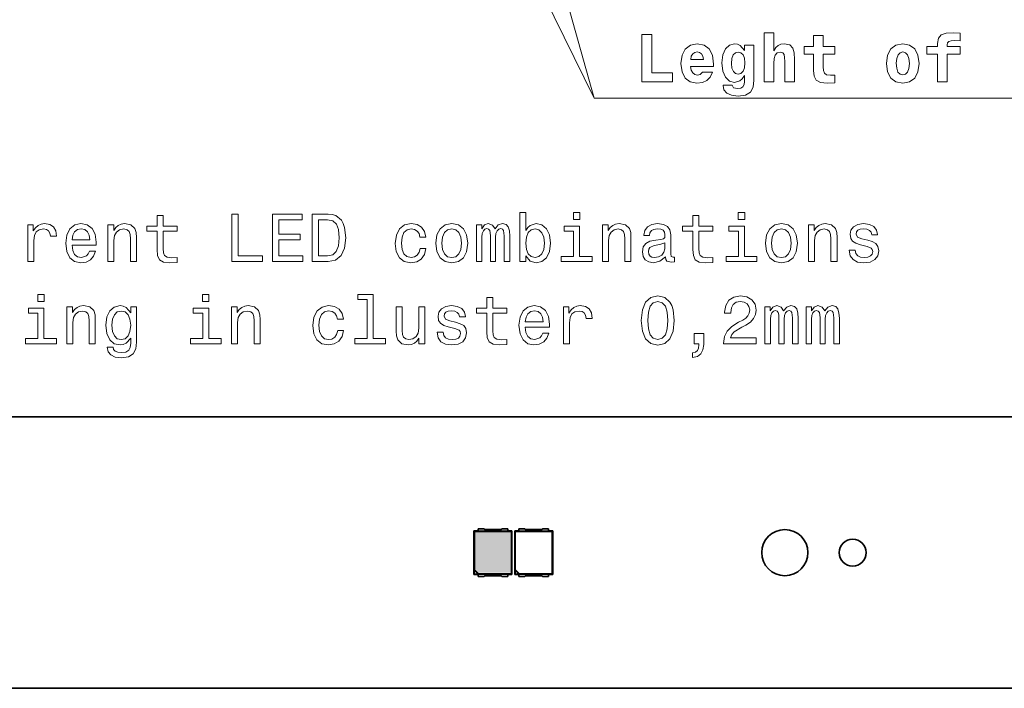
# Model space of a CAD drawing. Extents: x 0 to 420, y 0 to 297.
# Tile 3 of 25: x 72 to 145, y 141 to 190. Entities that reach past the tile are written whole.
import ezdxf

# ---------------------------------------------------------------- set-up
doc = ezdxf.new("R2010")
doc.units = 0

msp = doc.modelspace()

# ---------------------------------------------------------------- linework, layer by layer
at = {"color": 7, "lineweight": 35}
for p, q in [((285.857361, 161.1362), (11.857349, 161.1362)), ((105.957352, 152.736206), (106.267349, 152.736206)), ((105.957352, 152.736206), (105.991409, 152.702133)), ((105.957352, 149.536194), (105.957352, 152.736206)), ((105.991409, 152.702133), (108.723282, 152.702133)), ((105.991409, 149.893265), (105.991409, 152.702133)), ((106.267349, 152.8862), (106.684387, 152.8862)), ((106.267349, 152.723099), (106.267349, 152.8862)), ((108.447342, 152.723099), (106.267349, 152.723099)), ((106.816666, 152.836197), (107.898026, 152.836197)), ((108.030319, 152.8862), (108.447342, 152.8862)), ((108.447342, 152.8862), (108.447342, 152.723099)), ((108.447342, 152.736206), (108.757355, 152.736206)), ((108.757355, 152.736206), (108.723282, 152.702133)), ((108.723282, 152.702133), (108.723282, 149.570267)), ((108.757355, 152.736206), (108.757355, 149.536194)), ((108.957352, 152.736206), (109.267349, 152.736206)), ((108.957352, 152.736206), (108.991409, 152.702133)), ((108.957352, 149.536194), (108.957352, 152.736206)), ((108.991409, 152.702133), (111.723282, 152.702133)), ((108.991409, 149.893265), (108.991409, 152.702133)), ((109.267349, 152.8862), (109.684387, 152.8862)), ((109.267349, 152.723099), (109.267349, 152.8862)), ((111.447342, 152.723099), (109.267349, 152.723099)), ((109.816666, 152.836197), (110.898026, 152.836197)), ((111.030319, 152.8862), (111.447342, 152.8862)), ((111.447342, 152.8862), (111.447342, 152.723099)), ((111.447342, 152.736206), (111.757355, 152.736206)), ((111.757355, 152.736206), (111.723282, 152.702133)), ((111.723282, 152.702133), (111.723282, 149.570267)), ((111.757355, 152.736206), (111.757355, 149.536194)), ((105.957352, 149.536194), (105.980927, 149.559784)), ((106.267349, 149.536194), (105.957352, 149.536194)), ((105.980927, 149.853867), (105.991409, 149.893265)), ((105.980927, 149.559784), (105.980927, 149.853867)), ((106.275024, 149.559784), (105.980927, 149.853867)), ((106.275024, 149.559784), (105.980927, 149.559784)), ((105.991409, 149.893265), (106.314407, 149.570267)), ((106.267349, 149.549301), (108.447342, 149.549301)), ((106.267349, 149.549301), (106.267349, 149.3862)), ((106.314407, 149.570267), (106.275024, 149.559784)), ((108.723282, 149.570267), (106.314407, 149.570267)), ((108.447342, 149.3862), (108.447342, 149.549301)), ((108.757355, 149.536194), (108.447342, 149.536194)), ((108.757355, 149.536194), (108.723282, 149.570267)), ((108.957352, 149.536194), (108.980927, 149.559784)), ((109.267349, 149.536194), (108.957352, 149.536194)), ((108.980927, 149.853867), (108.991409, 149.893265)), ((108.980927, 149.559784), (108.980927, 149.853867)), ((109.275024, 149.559784), (108.980927, 149.853867)), ((109.275024, 149.559784), (108.980927, 149.559784)), ((108.991409, 149.893265), (109.314407, 149.570267)), ((109.267349, 149.549301), (111.447342, 149.549301)), ((109.267349, 149.549301), (109.267349, 149.3862)), ((109.314407, 149.570267), (109.275024, 149.559784)), ((111.723282, 149.570267), (109.314407, 149.570267)), ((111.447342, 149.3862), (111.447342, 149.549301)), ((111.757355, 149.536194), (111.447342, 149.536194)), ((111.757355, 149.536194), (111.723282, 149.570267)), ((106.267349, 149.3862), (106.684387, 149.3862)), ((106.816666, 149.436203), (107.898026, 149.436203)), ((108.030319, 149.3862), (108.447342, 149.3862)), ((109.267349, 149.3862), (109.684387, 149.3862)), ((109.816666, 149.436203), (110.898026, 149.436203)), ((111.030319, 149.3862), (111.447342, 149.3862)), ((11.857349, 141.1362), (285.857361, 141.1362))]:
    msp.add_line(p, q, dxfattribs=at)
at = {"color": 7, "lineweight": 13}
for points in [[(108.344337, 207.669022), (114.821365, 184.63649), (224.082199, 184.63649)], [(106.718857, 201.141678), (114.821365, 184.63649), (224.082199, 184.63649)]]:
    msp.add_lwpolyline(points, dxfattribs=at)
for points in [[(127.332893, 189.452774), (127.332893, 185.831741), (128.054077, 185.831741), (128.054077, 187.178284), (128.074249, 187.546432), (128.149902, 187.808685), (128.296143, 187.965027), (128.523102, 188.020508), (128.709686, 187.970062), (128.810562, 187.838943), (128.845856, 187.622086), (128.855942, 187.339661), (128.855942, 185.831741), (129.577133, 185.831741), (129.577133, 187.47583), (129.55191, 187.959976), (129.45105, 188.32309), (129.219055, 188.550034), (128.805511, 188.630737), (128.563446, 188.600479), (128.36171, 188.509689), (128.195282, 188.353348), (128.054077, 188.126404), (128.054077, 189.452774)], [(139.330734, 187.884338), (140.107391, 187.884338), (140.107391, 185.831741), (140.818481, 185.831741), (140.818481, 187.884338), (141.781738, 187.884338), (141.781738, 188.449173), (140.818481, 188.449173), (140.818481, 188.56517), (140.84874, 188.711426), (140.944565, 188.807251), (141.105957, 188.857681), (141.337936, 188.877853), (141.786789, 188.852631), (141.786789, 189.427567), (141.257248, 189.452774), (140.742828, 189.41243), (140.384766, 189.286346), (140.172958, 189.044281), (140.107391, 188.660995), (140.107391, 188.449173), (139.330734, 188.449173)], [(120.585052, 185.831741), (120.585052, 186.497452), (119.072083, 186.497452), (119.072083, 189.331741), (118.335777, 189.331741), (118.335777, 185.831741)], [(122.783905, 186.557968), (122.632607, 186.38649), (122.415749, 186.325974), (122.224106, 186.366318), (122.072807, 186.487366), (121.961853, 186.689087), (121.911423, 186.966461), (123.600906, 186.966461), (123.605949, 187.148026), (123.525253, 187.788513), (123.288223, 188.257538), (122.909981, 188.539948), (122.395569, 188.635773), (121.90638, 188.534912), (121.528137, 188.252487), (121.286064, 187.793564), (121.205368, 187.18837), (121.286064, 186.57309), (121.528137, 186.114166), (121.896294, 185.831741), (122.38044, 185.735916), (122.783905, 185.786346), (123.106667, 185.932602), (123.35379, 186.184769), (123.540382, 186.557968)], [(125.890533, 185.862), (125.860268, 185.635056), (125.769493, 185.468628), (125.608109, 185.372803), (125.366035, 185.337509), (125.078568, 185.403061), (124.98275, 185.584625), (124.306953, 185.584625), (124.306953, 185.574539), (124.377563, 185.241684), (124.589378, 184.994568), (124.942406, 184.843262), (125.431595, 184.787796), (125.966179, 184.863449), (126.324249, 185.075256), (126.520935, 185.44342), (126.586494, 185.952774), (126.586494, 188.544998), (125.890533, 188.544998), (125.890533, 188.146576), (125.572807, 188.51474), (125.386208, 188.605515), (125.164307, 188.635773), (124.781021, 188.534912), (124.478424, 188.257538), (124.281738, 187.818771), (124.211136, 187.243851), (124.281738, 186.628571), (124.478424, 186.174683), (124.781021, 185.892258), (125.164307, 185.796432), (125.557678, 185.907394), (125.719063, 186.063736), (125.890533, 186.295715)], [(132.547592, 188.449173), (131.685196, 188.449173), (131.685196, 189.240967), (130.974106, 189.240967), (130.974106, 188.449173), (130.298309, 188.449173), (130.298309, 187.884338), (130.974106, 187.884338), (130.974106, 186.679001), (131.019485, 186.245285), (131.180878, 185.952774), (131.48851, 185.791397), (131.972656, 185.735916), (132.547592, 185.761139), (132.547592, 186.33606), (132.214737, 186.315887), (131.942398, 186.356232), (131.781021, 186.47728), (131.705368, 186.673965), (131.685196, 186.936203), (131.685196, 187.884338), (132.547592, 187.884338)], [(136.355225, 187.183319), (136.435913, 186.563004), (136.672943, 186.109116), (137.051193, 185.831741), (137.555511, 185.735916), (138.054794, 185.831741), (138.433044, 186.109116), (138.670074, 186.563004), (138.755798, 187.183319), (138.670074, 187.798599), (138.433044, 188.257538), (138.049744, 188.534912), (137.550476, 188.635773), (137.051193, 188.534912), (136.672943, 188.257538), (136.435913, 187.798599)], [(122.864594, 187.485916), (121.926552, 187.485916), (121.966896, 187.717911), (122.072807, 187.894424), (122.219063, 188.005371), (122.395569, 188.045715), (122.582169, 188.005371), (122.728424, 187.89946), (122.819206, 187.722946)], [(125.421509, 186.396576), (125.224823, 186.447021), (125.068481, 186.598312), (124.967621, 186.845428), (124.93232, 187.18837), (124.967621, 187.551483), (125.063438, 187.813736), (125.21978, 187.975113), (125.421509, 188.030594), (125.623238, 187.975113), (125.784622, 187.818771), (125.880447, 187.571655), (125.920792, 187.243851), (125.885483, 186.875687), (125.784622, 186.613449), (125.628281, 186.447021)], [(137.555511, 188.035629), (137.757248, 187.980164), (137.908539, 187.818771), (137.999313, 187.551483), (138.034622, 187.18837), (137.999313, 186.820221), (137.908539, 186.552917), (137.757248, 186.391541), (137.555511, 186.34111), (137.34874, 186.391541), (137.197449, 186.557968), (137.106674, 186.830307), (137.076416, 187.208542), (137.106674, 187.561569), (137.202484, 187.818771), (137.35379, 187.980164)], [(82.621796, 174.822052), (82.621796, 173.465424), (82.652054, 173.026657), (82.793259, 172.72406), (83.075684, 172.547546), (83.554794, 172.48703), (84.079285, 172.512253), (84.079285, 172.895538), (83.695999, 172.86528), (83.348022, 172.905624), (83.161423, 173.031708), (83.080734, 173.243515), (83.065598, 173.541061), (83.065598, 174.822052), (84.079285, 174.822052), (84.079285, 175.200287), (83.065598, 175.200287), (83.065598, 175.992081), (82.621796, 175.992081), (82.621796, 175.200287), (81.855225, 175.200287), (81.855225, 174.822052)], [(88.118927, 172.582855), (90.368195, 172.582855), (90.368195, 173.006485), (88.582901, 173.006485), (88.582901, 176.082855), (88.118927, 176.082855)], [(91.119644, 172.582855), (93.338669, 172.582855), (93.338669, 173.006485), (91.583618, 173.006485), (91.583618, 174.19165), (93.147018, 174.19165), (93.147018, 174.610229), (91.583618, 174.610229), (91.583618, 175.659225), (93.298325, 175.659225), (93.298325, 176.082855), (91.119644, 176.082855)], [(95.209702, 176.082855), (94.044724, 176.082855), (94.044724, 172.582855), (95.209702, 172.582855), (95.759415, 172.693802), (96.167923, 173.031708), (96.420074, 173.581421), (96.510849, 174.332855), (96.430161, 175.099426), (96.3293, 175.402023), (96.188095, 175.644089), (95.779587, 175.971909), (95.512299, 176.052597)], [(95.174408, 175.664261), (95.557693, 175.588623), (95.819931, 175.356628), (95.976273, 174.943085), (96.026703, 174.332855), (95.971237, 173.742798), (95.814896, 173.329254), (95.547607, 173.082138), (95.174408, 173.00145), (94.513733, 173.00145), (94.513733, 175.664261)], [(109.769516, 173.00145), (110.097321, 172.613113), (110.546173, 172.48703), (110.969803, 172.582855), (111.307693, 172.870316), (111.519516, 173.329254), (111.600204, 173.939484), (111.519516, 174.549713), (111.302658, 175.003601), (110.969803, 175.286026), (110.546173, 175.386887), (110.102371, 175.255768), (109.920807, 175.094376), (109.769516, 174.877518), (109.769516, 176.203888), (109.325714, 176.203888), (109.325714, 172.582855), (109.769516, 172.582855)], [(113.758713, 176.203888), (113.289688, 176.203888), (113.289688, 175.69957), (113.758713, 175.69957)], [(122.090134, 174.822052), (122.090134, 173.465424), (122.120392, 173.026657), (122.261597, 172.72406), (122.544022, 172.547546), (123.023132, 172.48703), (123.547623, 172.512253), (123.547623, 172.895538), (123.164337, 172.86528), (122.81636, 172.905624), (122.629761, 173.031708), (122.549072, 173.243515), (122.533936, 173.541061), (122.533936, 174.822052), (123.547623, 174.822052), (123.547623, 175.200287), (122.533936, 175.200287), (122.533936, 175.992081), (122.090134, 175.992081), (122.090134, 175.200287), (121.323563, 175.200287), (121.323563, 174.822052)], [(125.902817, 176.203888), (125.433792, 176.203888), (125.433792, 175.69957), (125.902817, 175.69957)], [(73.085052, 172.582855), (73.528854, 172.582855), (73.528854, 174.131119), (73.574249, 174.504318), (73.710411, 174.771622), (73.932312, 174.932999), (74.229858, 174.98848), (74.451767, 174.953171), (74.618195, 174.85231), (74.719055, 174.680832), (74.754364, 174.448853), (75.203201, 174.448853), (75.142685, 174.857346), (74.976257, 175.149857), (74.698883, 175.32637), (74.320641, 175.386887), (74.063438, 175.346542), (73.841537, 175.245682), (73.644852, 175.074203), (73.48851, 174.842224), (73.48851, 175.291061), (73.085052, 175.291061)], [(76.342972, 173.808365), (78.118195, 173.808365), (78.12323, 174.015137), (78.042542, 174.595108), (77.820648, 175.028824), (77.467621, 175.291061), (76.998596, 175.386887), (76.539658, 175.286026), (76.18663, 175.003601), (75.959686, 174.544678), (75.878998, 173.939484), (75.954651, 173.319168), (76.181595, 172.86528), (76.529572, 172.582855), (76.983459, 172.48703), (77.376831, 172.552597), (77.6996, 172.72406), (77.93663, 172.996399), (78.0728, 173.359512), (77.634048, 173.359512), (77.543259, 173.157776), (77.41214, 173.006485), (77.03894, 172.885452), (76.75148, 172.940918), (76.534622, 173.117432), (76.393402, 173.404907), (76.342972, 173.793228)], [(76.342972, 174.181564), (76.398453, 174.529541), (76.534622, 174.786743), (76.741394, 174.943085), (77.013718, 174.998566), (77.281021, 174.943085), (77.487793, 174.786743), (77.613861, 174.529541), (77.659256, 174.181564)], [(78.990662, 172.582855), (79.434479, 172.582855), (79.434479, 174.146255), (79.479858, 174.504318), (79.626114, 174.766571), (79.853058, 174.927963), (80.155655, 174.98848), (80.397736, 174.938049), (80.549026, 174.80188), (80.62468, 174.574936), (80.649887, 174.272339), (80.649887, 172.582855), (81.093689, 172.582855), (81.093689, 174.363113), (81.073517, 174.721191), (80.982742, 175.018738), (80.685196, 175.291061), (80.221222, 175.386887), (79.964005, 175.351593), (79.747147, 175.255768), (79.560547, 175.094376), (79.414307, 174.877518), (79.414307, 175.291061), (78.990662, 175.291061)], [(101.967636, 174.393372), (102.406403, 174.393372), (102.315613, 174.796829), (102.098755, 175.114563), (101.760864, 175.311249), (101.322098, 175.386887), (100.837952, 175.286026), (100.469803, 175.003601), (100.237808, 174.544678), (100.15712, 173.929398), (100.232758, 173.319168), (100.459717, 172.86528), (100.81778, 172.582855), (101.306976, 172.48703), (101.740692, 172.562683), (102.078583, 172.77449), (102.310577, 173.107346), (102.411438, 173.551147), (101.987808, 173.551147), (101.912155, 173.268738), (101.77095, 173.056915), (101.569214, 172.925797), (101.322098, 172.885452), (101.014465, 172.951004), (100.792557, 173.15274), (100.656403, 173.480545), (100.611008, 173.944519), (100.656403, 174.398422), (100.797607, 174.726227), (101.024551, 174.927963), (101.322098, 174.998566), (101.584351, 174.953171), (101.781036, 174.837173), (101.912155, 174.645538)], [(103.147751, 173.934433), (103.228439, 173.319168), (103.460434, 172.86528), (103.828583, 172.582855), (104.32283, 172.48703), (104.812012, 172.582855), (105.180176, 172.860229), (105.412155, 173.314117), (105.497894, 173.934433), (105.412155, 174.549713), (105.180176, 175.008652), (104.812012, 175.286026), (104.32283, 175.386887), (103.828583, 175.286026), (103.460434, 175.003601), (103.228439, 174.549713)], [(103.601639, 173.939484), (103.647034, 174.393372), (103.788239, 174.721191), (104.015182, 174.922913), (104.32283, 174.993515), (104.625412, 174.922913), (104.852371, 174.726227), (104.993576, 174.393372), (105.044006, 173.939484), (104.993576, 173.480545), (104.852371, 173.14769), (104.625412, 172.945969), (104.32283, 172.880402), (104.015182, 172.945969), (103.788239, 173.14769), (103.647034, 173.480545)], [(106.138397, 172.582855), (106.54689, 172.582855), (106.54689, 174.393372), (106.572113, 174.66571), (106.647751, 174.862396), (106.763748, 174.978394), (106.915054, 175.023773), (107.036087, 174.983429), (107.116776, 174.882568), (107.15712, 174.71109), (107.172256, 174.484146), (107.172256, 172.582855), (107.555542, 172.582855), (107.555542, 174.393372), (107.58075, 174.66066), (107.656403, 174.857346), (107.777435, 174.978394), (107.928741, 175.023773), (108.049774, 174.983429), (108.130463, 174.882568), (108.180893, 174.484146), (108.180893, 172.582855), (108.589401, 172.582855), (108.589401, 174.453888), (108.564178, 174.842224), (108.48349, 175.139771), (108.322113, 175.321335), (108.05986, 175.386887), (107.752228, 175.286026), (107.515198, 174.993515), (107.328598, 175.280975), (107.015915, 175.386887), (106.728455, 175.286026), (106.531769, 175.003601), (106.531769, 175.291061), (106.138397, 175.291061)], [(111.146317, 173.939484), (111.095886, 173.485596), (110.959717, 173.15274), (110.742859, 172.951004), (110.47052, 172.885452), (110.172974, 172.951004), (109.956116, 173.15274), (109.819946, 173.480545), (109.774567, 173.939484), (109.819946, 174.393372), (109.956116, 174.721191), (110.172974, 174.917877), (110.47052, 174.98848), (110.742859, 174.917877), (110.959717, 174.716141), (111.095886, 174.388336)], [(113.743576, 172.956055), (113.743576, 175.200287), (112.603821, 175.200287), (112.603821, 174.822052), (113.299774, 174.822052), (113.299774, 172.956055), (112.391998, 172.956055), (112.391998, 172.582855), (114.661453, 172.582855), (114.661453, 172.956055)], [(115.422974, 172.582855), (115.866791, 172.582855), (115.866791, 174.146255), (115.91217, 174.504318), (116.058426, 174.766571), (116.28537, 174.927963), (116.587967, 174.98848), (116.830048, 174.938049), (116.981339, 174.80188), (117.056992, 174.574936), (117.082199, 174.272339), (117.082199, 172.582855), (117.526001, 172.582855), (117.526001, 174.363113), (117.505829, 174.721191), (117.415054, 175.018738), (117.117508, 175.291061), (116.653534, 175.386887), (116.396317, 175.351593), (116.179459, 175.255768), (115.992859, 175.094376), (115.846619, 174.877518), (115.846619, 175.291061), (115.422974, 175.291061)], [(120.067795, 172.935883), (120.067795, 172.920746), (120.093018, 172.749283), (120.168655, 172.62825), (120.486389, 172.532425), (120.733505, 172.572769), (120.733505, 172.91571), (120.627594, 172.900574), (120.486389, 172.966141), (120.461166, 173.167877), (120.461166, 174.569885), (120.40065, 174.927963), (120.224136, 175.180115), (119.916504, 175.331421), (119.482788, 175.386887), (119.059158, 175.32637), (118.746475, 175.154907), (118.549789, 174.887604), (118.484222, 174.534592), (118.484222, 174.504318), (118.882645, 174.504318), (118.917938, 174.716141), (119.028885, 174.867432), (119.210449, 174.958221), (119.467651, 174.993515), (119.714767, 174.968307), (119.891281, 174.892654), (119.997192, 174.761536), (120.032501, 174.579971), (120.012314, 174.368164), (119.931625, 174.262253), (119.729904, 174.211823), (119.351654, 174.171478), (118.917938, 174.080688), (118.610306, 173.919312), (118.428741, 173.667145), (118.373276, 173.293945), (118.423706, 172.96109), (118.580048, 172.713974), (118.832199, 172.557632), (119.180191, 172.502167), (119.649216, 172.608078)], [(125.88768, 172.956055), (125.88768, 175.200287), (124.747925, 175.200287), (124.747925, 174.822052), (125.443878, 174.822052), (125.443878, 172.956055), (124.536102, 172.956055), (124.536102, 172.582855), (126.805557, 172.582855), (126.805557, 172.956055)], [(127.435959, 173.934433), (127.516647, 173.319168), (127.748642, 172.86528), (128.116791, 172.582855), (128.611038, 172.48703), (129.10022, 172.582855), (129.468384, 172.860229), (129.700363, 173.314117), (129.786102, 173.934433), (129.700363, 174.549713), (129.468384, 175.008652), (129.10022, 175.286026), (128.611038, 175.386887), (128.116791, 175.286026), (127.748642, 175.003601), (127.516647, 174.549713)], [(127.889847, 173.939484), (127.935242, 174.393372), (128.076447, 174.721191), (128.303391, 174.922913), (128.611038, 174.993515), (128.91362, 174.922913), (129.140579, 174.726227), (129.281784, 174.393372), (129.332214, 173.939484), (129.281784, 173.480545), (129.140579, 173.14769), (128.91362, 172.945969), (128.611038, 172.880402), (128.303391, 172.945969), (128.076447, 173.14769), (127.935242, 173.480545)], [(130.603104, 172.582855), (131.046921, 172.582855), (131.046921, 174.146255), (131.0923, 174.504318), (131.238556, 174.766571), (131.4655, 174.927963), (131.768097, 174.98848), (132.010178, 174.938049), (132.161469, 174.80188), (132.237122, 174.574936), (132.262329, 174.272339), (132.262329, 172.582855), (132.706131, 172.582855), (132.706131, 174.363113), (132.685959, 174.721191), (132.595184, 175.018738), (132.297638, 175.291061), (131.833664, 175.386887), (131.576447, 175.351593), (131.359589, 175.255768), (131.172989, 175.094376), (131.026749, 174.877518), (131.026749, 175.291061), (130.603104, 175.291061)], [(134.9655, 174.161392), (134.536835, 174.262253), (134.219101, 174.37825), (134.113205, 174.61528), (134.143463, 174.781708), (134.249374, 174.90274), (134.420837, 174.978394), (134.667953, 175.008652), (134.904984, 174.978394), (135.091583, 174.887604), (135.212631, 174.75145), (135.263062, 174.569885), (135.696777, 174.569885), (135.696777, 174.579971), (135.621124, 174.907776), (135.414352, 175.164993), (135.091583, 175.32637), (134.667953, 175.386887), (134.239288, 175.32637), (133.926605, 175.159943), (133.729919, 174.912827), (133.669403, 174.600143), (133.714783, 174.297546), (133.856003, 174.085739), (134.087982, 173.934433), (134.425873, 173.828537), (134.92012, 173.707489), (135.222717, 173.581421), (135.303406, 173.480545), (135.333664, 173.329254), (135.288269, 173.142654), (135.167236, 173.00145), (134.970551, 172.91066), (134.708298, 172.880402), (134.430923, 172.91066), (134.229187, 173.016571), (134.093033, 173.188049), (134.037552, 173.425079), (133.608871, 173.425079), (133.679489, 173.021622), (133.886261, 172.729111), (134.214066, 172.552597), (134.667953, 172.48703), (135.142014, 172.552597), (135.490005, 172.729111), (135.701813, 173.011536), (135.777466, 173.379684), (135.721985, 173.697403), (135.565643, 173.914261), (135.308441, 174.055481)], [(120.017365, 173.530975), (119.956848, 173.268738), (119.795456, 173.067001), (119.553391, 172.935883), (119.255844, 172.890488), (119.064194, 172.91571), (118.928024, 172.996399), (118.842285, 173.137604), (118.817078, 173.33429), (118.83725, 173.510803), (118.917938, 173.636887), (119.240707, 173.778107), (119.649216, 173.838623), (120.017365, 173.959656)], [(74.290382, 170.157059), (73.821365, 170.157059), (73.821365, 169.65274), (74.290382, 169.65274)], [(86.434479, 170.157059), (85.965454, 170.157059), (85.965454, 169.65274), (86.434479, 169.65274)], [(98.089386, 169.783859), (98.089386, 166.909225), (97.176559, 166.909225), (97.176559, 166.536026), (99.440979, 166.536026), (99.440979, 166.909225), (98.533188, 166.909225), (98.533188, 170.157059), (97.393417, 170.157059), (97.393417, 169.783859)], [(106.910004, 168.775223), (106.910004, 167.418594), (106.940262, 166.979828), (107.081467, 166.677231), (107.363892, 166.500717), (107.843002, 166.440201), (108.367493, 166.465424), (108.367493, 166.848709), (107.984207, 166.818451), (107.63623, 166.858795), (107.449631, 166.984879), (107.368942, 167.196686), (107.353806, 167.494232), (107.353806, 168.775223), (108.367493, 168.775223), (108.367493, 169.153458), (107.353806, 169.153458), (107.353806, 169.945251), (106.910004, 169.945251), (106.910004, 169.153458), (106.143433, 169.153458), (106.143433, 168.775223)], [(118.287537, 168.245682), (118.36319, 167.453888), (118.60022, 166.889053), (118.978455, 166.546112), (119.50296, 166.435165), (120.0224, 166.546112), (120.40065, 166.889053), (120.632645, 167.453888), (120.713333, 168.245682), (120.632645, 169.032425), (120.536819, 169.345108), (120.40065, 169.60231), (120.0224, 169.945251), (119.50296, 170.061249), (118.978455, 169.945251), (118.60022, 169.59726), (118.36319, 169.032425)], [(124.344452, 166.536026), (126.750076, 166.536026), (126.750076, 166.969742), (124.848785, 166.969742), (124.954697, 167.206772), (125.136246, 167.403458), (125.696045, 167.761536), (125.993591, 167.912827), (126.326447, 168.129684), (126.563477, 168.381851), (126.699646, 168.679398), (126.750076, 169.017288), (126.664337, 169.440918), (126.427307, 169.773773), (126.064194, 169.985596), (125.595184, 170.061249), (125.111023, 169.97551), (124.742874, 169.73848), (124.505844, 169.360229), (124.425156, 168.860947), (124.425156, 168.790344), (124.884079, 168.790344), (124.884079, 168.830688), (124.929474, 169.17363), (125.065643, 169.425797), (125.282501, 169.587173), (125.569962, 169.642654), (125.862473, 169.592224), (126.07933, 169.466141), (126.220535, 169.269455), (126.270966, 169.022339), (126.235672, 168.790344), (126.139847, 168.593658), (125.97847, 168.422195), (125.756561, 168.270889), (125.459015, 168.109512), (124.964783, 167.796829), (124.616791, 167.463974), (124.410019, 167.060516), (124.344452, 166.551163)], [(74.275253, 166.909225), (74.275253, 169.153458), (73.135483, 169.153458), (73.135483, 168.775223), (73.831451, 168.775223), (73.831451, 166.909225), (72.923668, 166.909225), (72.923668, 166.536026), (75.193115, 166.536026), (75.193115, 166.909225)], [(75.954651, 166.536026), (76.398453, 166.536026), (76.398453, 168.099426), (76.443832, 168.457489), (76.590088, 168.719742), (76.817032, 168.881134), (77.119629, 168.94165), (77.36171, 168.89122), (77.513, 168.755051), (77.588654, 168.528107), (77.613861, 168.22551), (77.613861, 166.536026), (78.057678, 166.536026), (78.057678, 168.316284), (78.037506, 168.674347), (77.946716, 168.971909), (77.64917, 169.244232), (77.185196, 169.340057), (76.927994, 169.304764), (76.711136, 169.208939), (76.524536, 169.047546), (76.378281, 168.830688), (76.378281, 169.244232), (75.954651, 169.244232)], [(81.09874, 166.657059), (81.09874, 169.244232), (80.67511, 169.244232), (80.67511, 168.805481), (80.327118, 169.203888), (80.115311, 169.304764), (79.878281, 169.340057), (79.4496, 169.239197), (79.116745, 168.956772), (78.899887, 168.502884), (78.824249, 167.892654), (78.899887, 167.277374), (79.116745, 166.823486), (79.4496, 166.536026), (79.878281, 166.440201), (80.120346, 166.47551), (80.322083, 166.566284), (80.67511, 166.94957), (80.67511, 166.566284), (80.634766, 166.263687), (80.523804, 166.046829), (80.311996, 165.920746), (79.994278, 165.875366), (79.716888, 165.905624), (79.520203, 165.981277), (79.404221, 166.112396), (79.368912, 166.28891), (78.940231, 166.28891), (78.940231, 166.268738), (79.005798, 165.945969), (79.207535, 165.703888), (79.530289, 165.547546), (79.969055, 165.492081), (80.493546, 165.567734), (80.841537, 165.779541), (81.038223, 166.147705)], [(86.419342, 166.909225), (86.419342, 169.153458), (85.279587, 169.153458), (85.279587, 168.775223), (85.97554, 168.775223), (85.97554, 166.909225), (85.067764, 166.909225), (85.067764, 166.536026), (87.337219, 166.536026), (87.337219, 166.909225)], [(88.09874, 166.536026), (88.542557, 166.536026), (88.542557, 168.099426), (88.587936, 168.457489), (88.734192, 168.719742), (88.961136, 168.881134), (89.263733, 168.94165), (89.505814, 168.89122), (89.657104, 168.755051), (89.732758, 168.528107), (89.757965, 168.22551), (89.757965, 166.536026), (90.201767, 166.536026), (90.201767, 168.316284), (90.181595, 168.674347), (90.09082, 168.971909), (89.793274, 169.244232), (89.3293, 169.340057), (89.072083, 169.304764), (88.855225, 169.208939), (88.668625, 169.047546), (88.522385, 168.830688), (88.522385, 169.244232), (88.09874, 169.244232)], [(95.895584, 168.346542), (96.334351, 168.346542), (96.243561, 168.75), (96.026703, 169.067734), (95.688812, 169.26442), (95.250046, 169.340057), (94.7659, 169.239197), (94.397751, 168.956772), (94.165756, 168.497849), (94.085068, 167.882568), (94.160706, 167.272339), (94.387665, 166.818451), (94.745728, 166.536026), (95.234924, 166.440201), (95.66864, 166.515854), (96.006531, 166.727661), (96.238525, 167.060516), (96.339386, 167.504318), (95.915756, 167.504318), (95.840103, 167.221909), (95.698898, 167.010086), (95.497162, 166.878967), (95.250046, 166.838623), (94.942413, 166.904175), (94.720505, 167.105911), (94.584351, 167.433716), (94.538956, 167.897705), (94.584351, 168.351593), (94.725555, 168.679398), (94.952499, 168.881134), (95.250046, 168.951736), (95.512299, 168.906342), (95.708984, 168.790344), (95.840103, 168.598709)], [(102.33075, 169.244232), (101.886948, 169.244232), (101.886948, 167.680832), (101.836517, 167.317734), (101.690262, 167.055481), (101.463318, 166.894089), (101.165756, 166.843658), (100.928726, 166.884003), (100.777435, 167.005051), (100.691696, 167.211823), (100.671524, 167.504318), (100.671524, 169.244232), (100.227722, 169.244232), (100.227722, 167.463974), (100.242844, 167.105911), (100.338669, 166.808365), (100.63118, 166.536026), (101.100204, 166.440201), (101.352356, 166.47551), (101.569214, 166.566284), (101.755814, 166.722626), (101.90712, 166.94957), (101.90712, 166.536026), (102.33075, 166.536026)], [(104.60524, 168.114563), (104.176575, 168.215424), (103.858841, 168.331421), (103.752945, 168.568451), (103.783203, 168.734879), (103.889114, 168.855911), (104.060577, 168.931564), (104.307693, 168.961823), (104.544724, 168.931564), (104.731323, 168.840775), (104.852371, 168.70462), (104.902802, 168.523056), (105.336517, 168.523056), (105.336517, 168.533142), (105.260864, 168.860947), (105.054092, 169.118164), (104.731323, 169.279541), (104.307693, 169.340057), (103.879028, 169.279541), (103.566345, 169.113113), (103.369659, 168.865997), (103.309143, 168.553314), (103.354523, 168.250717), (103.495743, 168.03891), (103.727722, 167.887604), (104.065613, 167.781708), (104.55986, 167.66066), (104.862457, 167.534592), (104.943146, 167.433716), (104.973404, 167.282425), (104.928009, 167.095825), (104.806976, 166.95462), (104.610291, 166.863831), (104.348038, 166.833572), (104.070663, 166.863831), (103.868927, 166.969742), (103.732773, 167.14122), (103.677292, 167.37825), (103.248611, 167.37825), (103.319229, 166.974792), (103.526001, 166.682281), (103.853806, 166.505768), (104.307693, 166.440201), (104.781754, 166.505768), (105.129745, 166.682281), (105.341553, 166.964706), (105.417206, 167.332855), (105.361725, 167.650574), (105.205383, 167.867432), (104.948181, 168.008652)], [(109.739258, 167.761536), (111.514481, 167.761536), (111.519516, 167.968307), (111.438828, 168.548279), (111.216919, 168.981995), (110.863892, 169.244232), (110.394882, 169.340057), (109.935944, 169.239197), (109.582916, 168.956772), (109.355972, 168.497849), (109.275284, 167.892654), (109.350922, 167.272339), (109.577881, 166.818451), (109.925858, 166.536026), (110.379745, 166.440201), (110.773117, 166.505768), (111.095886, 166.677231), (111.332916, 166.94957), (111.469086, 167.312683), (111.030319, 167.312683), (110.939545, 167.110947), (110.808426, 166.959656), (110.435226, 166.838623), (110.147766, 166.894089), (109.930893, 167.070602), (109.789688, 167.358078), (109.739258, 167.746399)], [(112.553375, 166.536026), (112.997192, 166.536026), (112.997192, 168.08429), (113.042572, 168.457489), (113.178741, 168.724792), (113.40065, 168.886169), (113.698196, 168.94165), (113.92009, 168.906342), (114.086517, 168.805481), (114.187393, 168.634003), (114.222687, 168.402023), (114.671539, 168.402023), (114.611023, 168.810516), (114.444595, 169.103027), (114.167221, 169.279541), (113.788971, 169.340057), (113.531769, 169.299713), (113.30986, 169.198853), (113.113174, 169.027374), (112.956833, 168.795395), (112.956833, 169.244232), (112.553375, 169.244232)], [(118.771683, 168.245682), (118.812027, 168.855911), (118.93811, 169.294678), (119.165054, 169.55188), (119.50296, 169.642654), (119.835815, 169.55188), (120.062759, 169.294678), (120.188828, 168.855911), (120.229187, 168.245682), (120.188828, 167.630402), (120.062759, 167.19165), (119.835815, 166.934448), (119.50296, 166.848709), (119.165054, 166.934448), (118.93811, 167.19165), (118.812027, 167.630402)], [(127.390579, 166.536026), (127.799072, 166.536026), (127.799072, 168.346542), (127.824295, 168.618881), (127.899933, 168.815567), (128.01593, 168.931564), (128.167236, 168.976944), (128.288269, 168.9366), (128.368958, 168.835739), (128.409302, 168.664261), (128.424438, 168.437317), (128.424438, 166.536026), (128.807724, 166.536026), (128.807724, 168.346542), (128.832932, 168.613831), (128.908585, 168.810516), (129.029617, 168.931564), (129.180923, 168.976944), (129.301956, 168.9366), (129.382645, 168.835739), (129.433075, 168.437317), (129.433075, 166.536026), (129.841583, 166.536026), (129.841583, 168.407059), (129.81636, 168.795395), (129.735672, 169.092941), (129.574295, 169.274506), (129.312042, 169.340057), (129.00441, 169.239197), (128.76738, 168.946686), (128.58078, 169.234146), (128.268097, 169.340057), (127.980637, 169.239197), (127.783951, 168.956772), (127.783951, 169.244232), (127.390579, 169.244232)], [(130.426605, 166.536026), (130.835098, 166.536026), (130.835098, 168.346542), (130.860321, 168.618881), (130.935959, 168.815567), (131.051956, 168.931564), (131.203262, 168.976944), (131.324295, 168.9366), (131.404984, 168.835739), (131.445328, 168.664261), (131.460464, 168.437317), (131.460464, 166.536026), (131.84375, 166.536026), (131.84375, 168.346542), (131.868958, 168.613831), (131.944611, 168.810516), (132.065643, 168.931564), (132.216949, 168.976944), (132.337982, 168.9366), (132.418671, 168.835739), (132.469101, 168.437317), (132.469101, 166.536026), (132.877609, 166.536026), (132.877609, 168.407059), (132.852386, 168.795395), (132.771698, 169.092941), (132.610321, 169.274506), (132.348068, 169.340057), (132.040436, 169.239197), (131.803406, 168.946686), (131.616806, 169.234146), (131.304123, 169.340057), (131.016663, 169.239197), (130.819977, 168.956772), (130.819977, 169.244232), (130.426605, 169.244232)], [(79.283173, 167.892654), (79.328568, 168.341507), (79.464737, 168.674347), (79.676544, 168.871033), (79.958969, 168.94165), (80.256516, 168.871033), (80.478424, 168.674347), (80.614594, 168.341507), (80.665024, 167.892654), (80.614594, 167.433716), (80.478424, 167.105911), (80.256516, 166.904175), (79.958969, 166.838623), (79.676544, 166.904175), (79.464737, 167.105911), (79.328568, 167.438766)], [(109.739258, 168.134735), (109.794739, 168.482712), (109.930893, 168.739914), (110.137665, 168.896255), (110.410004, 168.951736), (110.677292, 168.896255), (110.884064, 168.739914), (111.010147, 168.482712), (111.055542, 168.134735)], [(122.190994, 166.536026), (122.5289, 166.536026), (122.5289, 166.440201), (122.503677, 166.198135), (122.422989, 166.026657), (122.281769, 165.91571), (122.069962, 165.860229), (122.069962, 165.517288), (122.417938, 165.597992), (122.675156, 165.784592), (122.831482, 166.082138), (122.886963, 166.480545), (122.886963, 167.292511), (122.190994, 167.292511)]]:
    msp.add_lwpolyline(points, close=True, dxfattribs=at)
at = {"color": 7, "lineweight": 35}
for centre, radius in [((128.857346, 151.1362), 1.7), ((133.857346, 151.1362), 1)]:
    msp.add_circle(centre, radius, dxfattribs=at)
for centre, start, end in [((106.816666, 153.036194), 228.590384, 269.999997), ((107.898026, 153.036194), 269.999997, 311.409621), ((109.816666, 153.036194), 228.590384, 269.999997), ((110.898026, 153.036194), 269.999997, 311.409621), ((106.816666, 149.236206), 90.000003, 131.409616), ((107.898026, 149.236206), 48.590379, 90.000003), ((109.816666, 149.236206), 90.000003, 131.409616), ((110.898026, 149.236206), 48.590379, 90.000003)]:
    msp.add_arc(centre, 0.2, start, end, dxfattribs=at)
at = {"color": 1, "lineweight": 5}
for points in [[(106.342636, 149.668335), (106.019638, 149.991333), (108.751511, 152.800201), (106.019638, 152.800201)], [(106.342636, 149.668335), (108.751511, 152.800201), (108.751511, 149.668335)]]:
    msp.add_solid(points, dxfattribs=at)

doc.saveas('drawing.dxf')
